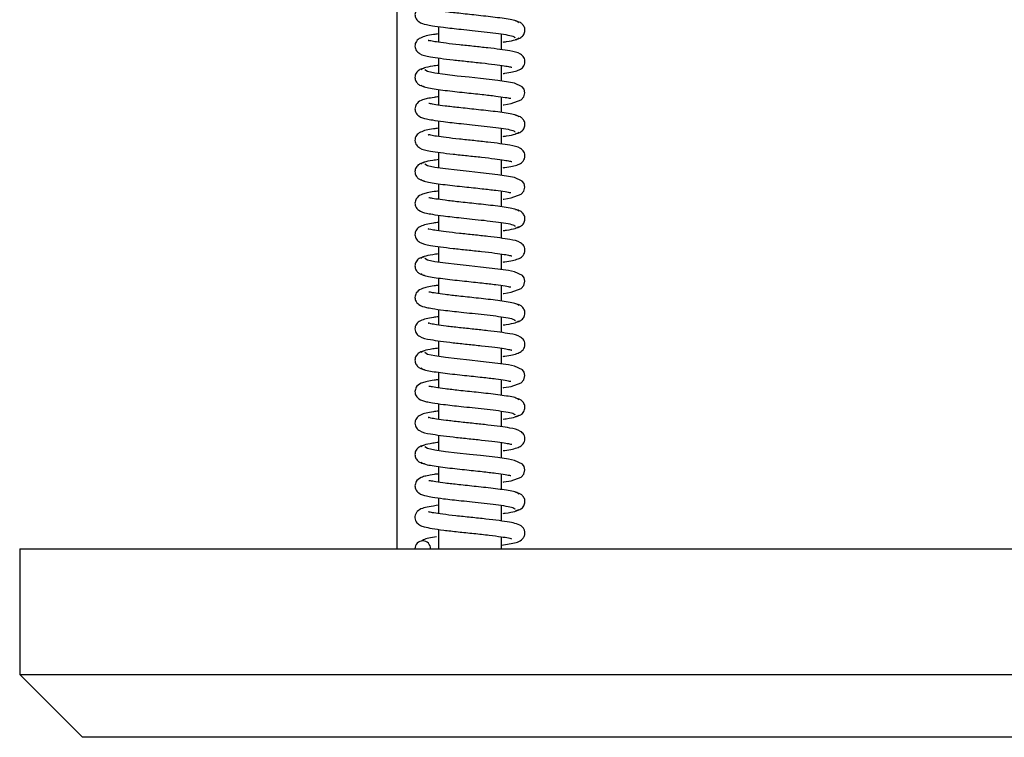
# Model space of a CAD drawing. Header units: inches. Extents: x 2 to 31.8, y 0 to 21.9.
# Tile 16 of 21: x 27.7 to 29.6, y 5.6 to 7. Entities that reach past the tile are written whole.
import ezdxf

# ---------------------------------------------------------------- set-up
doc = ezdxf.new("R2010")
doc.units = ezdxf.units.IN
doc.header["$MEASUREMENT"] = 0

msp = doc.modelspace()

# ---------------------------------------------------------------- linework, layer by layer
at = {"color": 7, "linetype": 'Continuous', "lineweight": 25}
for p, q in [((28.4197, 7.9393), (28.4197, 5.9393)), ((28.5023, 6.9778), (28.5023, 6.9466)), ((28.6273, 6.932), (28.6273, 6.9631)), ((28.5023, 6.9153), (28.5023, 6.8842)), ((28.6273, 6.8695), (28.6273, 6.9006)), ((28.5023, 6.8528), (28.5023, 6.8217)), ((28.6273, 6.807), (28.6273, 6.8381)), ((28.5023, 6.7903), (28.5023, 6.7591)), ((28.6273, 6.7445), (28.6273, 6.7756)), ((28.5023, 6.7278), (28.5023, 6.6967)), ((28.6273, 6.682), (28.6273, 6.7131)), ((28.5023, 6.6653), (28.5023, 6.6342)), ((28.6273, 6.6195), (28.6273, 6.6506)), ((28.5023, 6.6028), (28.5023, 6.5716)), ((28.6273, 6.557), (28.6273, 6.5881)), ((28.5023, 6.5403), (28.5023, 6.5092)), ((28.6273, 6.4945), (28.6273, 6.5256)), ((28.5023, 6.4778), (28.5023, 6.4467)), ((28.6273, 6.432), (28.6273, 6.4631)), ((28.5023, 6.4153), (28.5023, 6.3841)), ((28.6273, 6.3695), (28.6273, 6.4006)), ((28.5023, 6.3528), (28.5023, 6.3217)), ((28.6273, 6.307), (28.6273, 6.3381)), ((28.5023, 6.2903), (28.5023, 6.2592)), ((28.6273, 6.2445), (28.6273, 6.2756)), ((28.5023, 6.2278), (28.5023, 6.1966)), ((28.6273, 6.182), (28.6273, 6.2131)), ((28.5023, 6.1653), (28.5023, 6.1342)), ((28.6273, 6.1195), (28.6273, 6.1506)), ((28.5023, 6.1028), (28.5023, 6.0717)), ((28.6273, 6.057), (28.6273, 6.0881)), ((28.5023, 6.0403), (28.5023, 6.0092)), ((28.6273, 5.9945), (28.6273, 6.0256)), ((28.5023, 5.9779), (28.5023, 5.9393)), ((28.6273, 5.9393), (28.6273, 5.9632)), ((27.6697, 5.9393), (27.6697, 5.6893)), ((27.6697, 5.9393), (31.6697, 5.9393)), ((27.6697, 5.6893), (27.7947, 5.5643)), ((27.6697, 5.6893), (31.6697, 5.6893)), ((31.5447, 5.5643), (27.7947, 5.5643))]:
    msp.add_line(p, q, dxfattribs=at)
at = {"color": 7, "linetype": 'Continuous', "lineweight": 25, "flags": 128}
for points in [[(28.6307, 6.822), (28.6324, 6.8222), (28.6469, 6.8246), (28.6668, 6.8319), (28.672, 6.8378), (28.6741, 6.8463), (28.6723, 6.8532), (28.6689, 6.8577), (28.6531, 6.865), (28.6416, 6.8674), (28.6202, 6.8705), (28.5855, 6.8745), (28.5635, 6.8769), (28.5396, 6.8795), (28.5158, 6.8823), (28.4949, 6.8852), (28.4802, 6.8884), (28.475, 6.8918), (28.475, 6.8918)], [(28.6307, 6.6345), (28.6324, 6.6347), (28.6468, 6.6371), (28.6668, 6.6443), (28.672, 6.6502), (28.6741, 6.6587), (28.6723, 6.6657), (28.6689, 6.6701), (28.6531, 6.6775), (28.6416, 6.6799), (28.6203, 6.683), (28.5856, 6.687), (28.5635, 6.6894), (28.5396, 6.692), (28.5159, 6.6948), (28.495, 6.6977), (28.4802, 6.7009), (28.475, 6.7043), (28.475, 6.7043)], [(28.6307, 6.447), (28.6323, 6.4472), (28.6468, 6.4496), (28.6668, 6.4568), (28.672, 6.4627), (28.6741, 6.4712), (28.6723, 6.4781), (28.669, 6.4826), (28.6531, 6.49), (28.6417, 6.4924), (28.6203, 6.4955), (28.5856, 6.4995), (28.5635, 6.5019), (28.5397, 6.5045), (28.5159, 6.5072), (28.495, 6.5102), (28.4802, 6.5134), (28.475, 6.5168), (28.475, 6.5168)], [(28.6307, 6.2595), (28.6323, 6.2597), (28.6468, 6.2621), (28.6668, 6.2693), (28.672, 6.2752), (28.6741, 6.2836), (28.6723, 6.2906), (28.669, 6.2951), (28.6531, 6.3025), (28.6417, 6.3049), (28.6203, 6.308), (28.5856, 6.312), (28.5636, 6.3144), (28.5397, 6.317), (28.5159, 6.3197), (28.495, 6.3227), (28.4802, 6.3259), (28.4749, 6.3293), (28.4749, 6.3293)], [(28.6307, 6.072), (28.6323, 6.0722), (28.6468, 6.0746), (28.6667, 6.0818), (28.6719, 6.0876), (28.6741, 6.096), (28.6724, 6.103), (28.669, 6.1075), (28.6532, 6.115), (28.6417, 6.1174), (28.6203, 6.1205), (28.5857, 6.1245), (28.5636, 6.1269), (28.5397, 6.1295), (28.516, 6.1322), (28.495, 6.1352), (28.4802, 6.1384), (28.4749, 6.1418), (28.4749, 6.1418)]]:
    msp.add_lwpolyline(points, dxfattribs=at)
at = {"color": 7, "linetype": 'Continuous', "lineweight": 25}
for start, end in [(90, 180), (0, 90)]:
    msp.add_arc((28.4711, 5.9393), 0.0156, start, end, dxfattribs=at)
for points, knots in [([(28.5023, 7.0257), (28.4993, 7.0253), (28.4906, 7.0242), (28.48, 7.0221), (28.4704, 7.0199), (28.4599, 7.0148), (28.4549, 7.0042), (28.4562, 6.9943), (28.4652, 6.9846), (28.4757, 6.9823), (28.4914, 6.9792), (28.5138, 6.9761), (28.5421, 6.9729), (28.5701, 6.97), (28.5938, 6.9674), (28.6174, 6.9647), (28.6376, 6.9617), (28.6523, 6.9586), (28.6536, 6.9565), (28.6543, 6.9554)], [0, 0, 0, 0, 0.028254, 0.083033, 0.129868, 0.183182, 0.217229, 0.24802, 0.290155, 0.370803, 0.422707, 0.495948, 0.590998, 0.646778, 0.70784, 0.774022, 0.845204, 0.921204, 1, 1, 1, 1]), ([(28.6623, 6.9856), (28.6614, 6.9865), (28.6598, 6.9884), (28.6489, 6.9912), (28.6339, 6.9937), (28.616, 6.9961), (28.5968, 6.9983), (28.5722, 7.001), (28.5437, 7.004), (28.516, 7.0072), (28.4967, 7.0098), (28.4852, 7.0121), (28.4837, 7.0121), (28.483, 7.0121)], [0, 0, 0, 0, 0.0999368, 0.1941559, 0.282948, 0.3662934, 0.4443696, 0.5172621, 0.6471104, 0.7572588, 0.850727, 0.9334726, 1, 1, 1, 1]), ([(28.6555, 6.9524), (28.6578, 6.9528), (28.6627, 6.9537), (28.6697, 6.9582), (28.6735, 6.9646), (28.6743, 6.9703), (28.6737, 6.9758), (28.6707, 6.9815), (28.6642, 6.9868), (28.6589, 6.9879), (28.6557, 6.9886)], [0, 0, 0, 0, 0.124678, 0.264488, 0.415914, 0.4928, 0.56764, 0.704567, 0.821184, 1, 1, 1, 1]), ([(28.5023, 6.9632), (28.4989, 6.9628), (28.4836, 6.9607), (28.4697, 6.958), (28.4594, 6.9508), (28.456, 6.9446), (28.4552, 6.9391), (28.4562, 6.9337), (28.4592, 6.9281), (28.4687, 6.9207), (28.4817, 6.9185), (28.5057, 6.9146), (28.5309, 6.9117), (28.5593, 6.9086), (28.5883, 6.9056), (28.6139, 6.9026), (28.6329, 6.8999), (28.6425, 6.8982), (28.6469, 6.8971), (28.6475, 6.897), (28.6478, 6.897)], [0, 0, 0, 0, 0.035453, 0.157459, 0.209876, 0.23107, 0.248928, 0.265857, 0.283645, 0.323036, 0.438638, 0.513917, 0.590404, 0.668014, 0.746823, 0.825033, 0.893911, 0.952328, 0.977653, 1, 1, 1, 1]), ([(28.6307, 6.8845), (28.6319, 6.8847), (28.6449, 6.8864), (28.6574, 6.8889), (28.6677, 6.8942), (28.6722, 6.8996), (28.6743, 6.905), (28.6741, 6.9117), (28.6712, 6.9185), (28.6615, 6.9265), (28.6484, 6.9287), (28.6251, 6.9325), (28.6004, 6.9354), (28.5724, 6.9385), (28.5435, 6.9415), (28.5177, 6.9444), (28.4982, 6.9472), (28.4871, 6.9489), (28.4816, 6.9509), (28.4821, 6.9502), (28.4822, 6.9502)], [0, 0, 0, 0, 0.0128086, 0.1338849, 0.1869647, 0.2102962, 0.2317772, 0.2521371, 0.2723217, 0.3141154, 0.4306487, 0.505452, 0.5819356, 0.6598283, 0.739359, 0.8185052, 0.8881179, 0.9467542, 0.9954651, 1, 1, 1, 1]), ([(28.6307, 6.947), (28.6329, 6.9473), (28.6438, 6.9488), (28.657, 6.9515), (28.6604, 6.954), (28.6621, 6.9552)], [0, 0, 0, 0, 0.110789, 0.537843, 1, 1, 1, 1]), ([(28.474, 6.8948), (28.4717, 6.8944), (28.4668, 6.8935), (28.4599, 6.889), (28.4561, 6.8827), (28.4553, 6.8769), (28.456, 6.8714), (28.459, 6.8658), (28.4655, 6.8604), (28.4709, 6.8593), (28.4741, 6.8586)], [0, 0, 0, 0, 0.1231205, 0.2619483, 0.4128408, 0.4895833, 0.564353, 0.7013944, 0.8185547, 1, 1, 1, 1]), ([(28.5023, 6.9007), (28.4985, 6.9002), (28.486, 6.8985), (28.4716, 6.8955), (28.4688, 6.8931), (28.4673, 6.8918)], [0, 0, 0, 0, 0.177364, 0.572193, 1, 1, 1, 1]), ([(28.4676, 6.8615), (28.4686, 6.8605), (28.4705, 6.8587), (28.4817, 6.856), (28.4968, 6.8534), (28.5149, 6.851), (28.5342, 6.8488), (28.559, 6.8461), (28.5879, 6.8431), (28.6157, 6.8399), (28.6349, 6.8372), (28.6454, 6.8349), (28.6461, 6.8352), (28.6463, 6.8353)], [0, 0, 0, 0, 0.0995571, 0.1938042, 0.282742, 0.3665324, 0.4452963, 0.5190222, 0.6513307, 0.7645766, 0.8612494, 0.9463465, 1, 1, 1, 1]), ([(28.5023, 6.8382), (28.4993, 6.8378), (28.4905, 6.8367), (28.48, 6.8346), (28.4704, 6.8324), (28.4599, 6.8273), (28.4549, 6.8167), (28.4562, 6.8068), (28.4652, 6.7971), (28.4758, 6.7948), (28.4914, 6.7917), (28.5138, 6.7886), (28.5421, 6.7854), (28.5701, 6.7825), (28.5939, 6.7799), (28.6174, 6.7772), (28.6376, 6.7742), (28.6523, 6.7711), (28.6536, 6.769), (28.6543, 6.7679)], [0, 0, 0, 0, 0.028367, 0.083149, 0.129986, 0.183266, 0.217278, 0.248041, 0.29017, 0.370853, 0.422778, 0.496037, 0.5911, 0.646884, 0.707949, 0.774133, 0.845315, 0.921313, 1, 1, 1, 1]), ([(28.6623, 6.7981), (28.6614, 6.799), (28.6598, 6.8009), (28.6489, 6.8037), (28.6339, 6.8062), (28.6161, 6.8086), (28.5968, 6.8108), (28.5722, 6.8135), (28.5437, 6.8165), (28.516, 6.8197), (28.4968, 6.8223), (28.4852, 6.8246), (28.4837, 6.8246), (28.483, 6.8247)], [0, 0, 0, 0, 0.099908, 0.194099, 0.282863, 0.366182, 0.444233, 0.517102, 0.646908, 0.75702, 0.850459, 0.93318, 1, 1, 1, 1]), ([(28.6555, 6.7649), (28.6578, 6.7653), (28.6627, 6.7662), (28.6697, 6.7707), (28.6735, 6.7771), (28.6743, 6.7828), (28.6737, 6.7883), (28.6707, 6.794), (28.6642, 6.7993), (28.6589, 6.8004), (28.6557, 6.8011)], [0, 0, 0, 0, 0.1247232, 0.264564, 0.4160082, 0.4928989, 0.5677395, 0.70466, 0.8212587, 1, 1, 1, 1]), ([(28.5023, 6.7757), (28.4989, 6.7753), (28.4836, 6.7732), (28.4697, 6.7705), (28.4594, 6.7633), (28.456, 6.7571), (28.4552, 6.7516), (28.4562, 6.7462), (28.4592, 6.7406), (28.4687, 6.7332), (28.4817, 6.731), (28.5057, 6.7271), (28.5309, 6.7242), (28.5594, 6.7211), (28.5883, 6.7181), (28.6139, 6.7151), (28.6329, 6.7124), (28.6425, 6.7107), (28.6469, 6.7096), (28.6475, 6.7095), (28.6478, 6.7095)], [0, 0, 0, 0, 0.035568, 0.157513, 0.209883, 0.231064, 0.248917, 0.265844, 0.28363, 0.323016, 0.438649, 0.513959, 0.590466, 0.668088, 0.7469, 0.825105, 0.893978, 0.952389, 0.977712, 1, 1, 1, 1]), ([(28.6307, 6.697), (28.6319, 6.6972), (28.6449, 6.6989), (28.6574, 6.7014), (28.6677, 6.7067), (28.6721, 6.7121), (28.6743, 6.7175), (28.6741, 6.7241), (28.6712, 6.731), (28.6615, 6.739), (28.6484, 6.7412), (28.6251, 6.745), (28.6005, 6.7479), (28.5725, 6.751), (28.5436, 6.754), (28.5178, 6.7569), (28.4983, 6.7597), (28.4871, 6.7614), (28.4816, 6.7634), (28.4821, 6.7627), (28.4822, 6.7627)], [0, 0, 0, 0, 0.012689, 0.133743, 0.186792, 0.210132, 0.231657, 0.25209, 0.272324, 0.314133, 0.430628, 0.505399, 0.581858, 0.659736, 0.73926, 0.818407, 0.888022, 0.946661, 0.995375, 1, 1, 1, 1]), ([(28.6307, 6.7595), (28.6329, 6.7598), (28.6437, 6.7613), (28.657, 6.764), (28.6603, 6.7665), (28.6621, 6.7677)], [0, 0, 0, 0, 0.110293, 0.537584, 1, 1, 1, 1]), ([(28.474, 6.7073), (28.4717, 6.7069), (28.4668, 6.706), (28.4599, 6.7015), (28.4561, 6.6952), (28.4553, 6.6894), (28.456, 6.6839), (28.459, 6.6783), (28.4655, 6.6729), (28.4709, 6.6718), (28.4742, 6.6711)], [0, 0, 0, 0, 0.123077, 0.261873, 0.412745, 0.489482, 0.564249, 0.701296, 0.818475, 1, 1, 1, 1]), ([(28.5023, 6.7132), (28.4984, 6.7127), (28.4859, 6.711), (28.4716, 6.708), (28.4688, 6.7056), (28.4673, 6.7043)], [0, 0, 0, 0, 0.177813, 0.572426, 1, 1, 1, 1]), ([(28.4676, 6.674), (28.4686, 6.673), (28.4705, 6.6711), (28.4817, 6.6685), (28.4968, 6.6659), (28.5149, 6.6635), (28.5342, 6.6613), (28.5591, 6.6586), (28.5879, 6.6556), (28.6158, 6.6524), (28.6349, 6.6497), (28.6454, 6.6474), (28.6461, 6.6477), (28.6463, 6.6478)], [0, 0, 0, 0, 0.09957, 0.193829, 0.28278, 0.366583, 0.445358, 0.519096, 0.651425, 0.764689, 0.861369, 0.946449, 1, 1, 1, 1]), ([(28.5023, 6.6507), (28.4993, 6.6503), (28.4905, 6.6492), (28.48, 6.6471), (28.4704, 6.6449), (28.4599, 6.6398), (28.4549, 6.6292), (28.4562, 6.6193), (28.4652, 6.6096), (28.4758, 6.6073), (28.4914, 6.6042), (28.5138, 6.6011), (28.5422, 6.5979), (28.5702, 6.595), (28.5939, 6.5924), (28.6174, 6.5897), (28.6376, 6.5867), (28.6523, 6.5836), (28.6536, 6.5815), (28.6543, 6.5804)], [0, 0, 0, 0, 0.028479, 0.083264, 0.130104, 0.18335, 0.217326, 0.248062, 0.290185, 0.370902, 0.422849, 0.496126, 0.591201, 0.64699, 0.708059, 0.774244, 0.845426, 0.921421, 1, 1, 1, 1]), ([(28.6623, 6.6106), (28.6615, 6.6115), (28.6598, 6.6134), (28.6489, 6.6161), (28.634, 6.6187), (28.6161, 6.6211), (28.5969, 6.6233), (28.5723, 6.626), (28.5437, 6.629), (28.5161, 6.6322), (28.4968, 6.6348), (28.4852, 6.6371), (28.4836, 6.6372), (28.4829, 6.6372)], [0, 0, 0, 0, 0.099879, 0.194041, 0.282779, 0.366072, 0.444098, 0.516943, 0.646706, 0.756783, 0.850191, 0.932889, 1, 1, 1, 1]), ([(28.6555, 6.5774), (28.6578, 6.5778), (28.6627, 6.5787), (28.6697, 6.5832), (28.6735, 6.5895), (28.6743, 6.5953), (28.6737, 6.6008), (28.6707, 6.6065), (28.6642, 6.6118), (28.6589, 6.6129), (28.6557, 6.6136)], [0, 0, 0, 0, 0.1247685, 0.2646403, 0.4161022, 0.492997, 0.5678387, 0.7047525, 0.8213328, 1, 1, 1, 1]), ([(28.5023, 6.5882), (28.4989, 6.5878), (28.4836, 6.5857), (28.4697, 6.583), (28.4594, 6.5758), (28.456, 6.5696), (28.4552, 6.5641), (28.4562, 6.5587), (28.4592, 6.5531), (28.4687, 6.5457), (28.4817, 6.5435), (28.5057, 6.5396), (28.531, 6.5367), (28.5594, 6.5336), (28.5884, 6.5305), (28.614, 6.5276), (28.633, 6.5249), (28.6425, 6.5232), (28.6469, 6.5221), (28.6475, 6.522), (28.6478, 6.522)], [0, 0, 0, 0, 0.035684, 0.157566, 0.20989, 0.231058, 0.248906, 0.265831, 0.283615, 0.322995, 0.43866, 0.514, 0.590528, 0.668163, 0.746977, 0.825178, 0.894045, 0.952451, 0.97777, 1, 1, 1, 1]), ([(28.6307, 6.572), (28.6329, 6.5723), (28.6437, 6.5738), (28.657, 6.5765), (28.6603, 6.5789), (28.6621, 6.5802)], [0, 0, 0, 0, 0.109797, 0.537325, 1, 1, 1, 1]), ([(28.6307, 6.5095), (28.6319, 6.5097), (28.6449, 6.5114), (28.6574, 6.5139), (28.6677, 6.5192), (28.6721, 6.5246), (28.6743, 6.53), (28.6741, 6.5366), (28.6712, 6.5435), (28.6615, 6.5515), (28.6484, 6.5537), (28.6252, 6.5575), (28.6005, 6.5604), (28.5725, 6.5635), (28.5436, 6.5665), (28.5178, 6.5694), (28.4983, 6.5722), (28.4871, 6.5739), (28.4816, 6.5758), (28.4821, 6.5752), (28.4822, 6.5752)], [0, 0, 0, 0, 0.01257, 0.133601, 0.186621, 0.209969, 0.231537, 0.252043, 0.272325, 0.314151, 0.430607, 0.505345, 0.581781, 0.659643, 0.739161, 0.818309, 0.887926, 0.946567, 0.995284, 1, 1, 1, 1]), ([(28.474, 6.5198), (28.4717, 6.5194), (28.4668, 6.5185), (28.4599, 6.514), (28.4561, 6.5077), (28.4553, 6.5019), (28.456, 6.4964), (28.459, 6.4908), (28.4655, 6.4854), (28.4709, 6.4843), (28.4742, 6.4836)], [0, 0, 0, 0, 0.1230337, 0.2617981, 0.4126499, 0.4893811, 0.5641456, 0.7011969, 0.8183945, 1, 1, 1, 1]), ([(28.5023, 6.5257), (28.4984, 6.5252), (28.4859, 6.5235), (28.4716, 6.5205), (28.4688, 6.5181), (28.4673, 6.5168)], [0, 0, 0, 0, 0.178262, 0.57266, 1, 1, 1, 1]), ([(28.4676, 6.4865), (28.4686, 6.4855), (28.4706, 6.4836), (28.4817, 6.4809), (28.4968, 6.4784), (28.5149, 6.476), (28.5342, 6.4738), (28.5591, 6.4711), (28.588, 6.4681), (28.6158, 6.4648), (28.6349, 6.4622), (28.6454, 6.4598), (28.6461, 6.4602), (28.6463, 6.4603)], [0, 0, 0, 0, 0.0995821, 0.1938547, 0.2828174, 0.3666328, 0.4454205, 0.5191691, 0.6515193, 0.7648009, 0.8614895, 0.9465522, 1, 1, 1, 1]), ([(28.5023, 6.4632), (28.4993, 6.4628), (28.4905, 6.4617), (28.4799, 6.4596), (28.4704, 6.4574), (28.4599, 6.4523), (28.4549, 6.4417), (28.4562, 6.4318), (28.4652, 6.4221), (28.4758, 6.4198), (28.4914, 6.4167), (28.5139, 6.4136), (28.5422, 6.4104), (28.5702, 6.4075), (28.5939, 6.4049), (28.6175, 6.4022), (28.6377, 6.3992), (28.6523, 6.3961), (28.6536, 6.394), (28.6543, 6.3929)], [0, 0, 0, 0, 0.028592, 0.08338, 0.130221, 0.183434, 0.217375, 0.248084, 0.290201, 0.370951, 0.42292, 0.496214, 0.591303, 0.647096, 0.708168, 0.774355, 0.845537, 0.92153, 1, 1, 1, 1]), ([(28.6623, 6.4231), (28.6615, 6.424), (28.6598, 6.4259), (28.649, 6.4286), (28.634, 6.4312), (28.6161, 6.4336), (28.5969, 6.4358), (28.5723, 6.4385), (28.5438, 6.4415), (28.5161, 6.4446), (28.4968, 6.4473), (28.4852, 6.4496), (28.4836, 6.4497), (28.4829, 6.4497)], [0, 0, 0, 0, 0.09985, 0.193985, 0.282695, 0.365962, 0.443963, 0.516785, 0.646505, 0.756546, 0.849925, 0.932599, 1, 1, 1, 1]), ([(28.6555, 6.3899), (28.6578, 6.3903), (28.6627, 6.3912), (28.6697, 6.3957), (28.6735, 6.402), (28.6743, 6.4078), (28.6737, 6.4133), (28.6707, 6.419), (28.6642, 6.4243), (28.6589, 6.4254), (28.6557, 6.4261)], [0, 0, 0, 0, 0.1248137, 0.2647166, 0.4161961, 0.493095, 0.5679377, 0.7048448, 0.8214066, 1, 1, 1, 1]), ([(28.5023, 6.4007), (28.4989, 6.4003), (28.4836, 6.3982), (28.4697, 6.3955), (28.4594, 6.3883), (28.456, 6.3821), (28.4552, 6.3766), (28.4562, 6.3712), (28.4592, 6.3656), (28.4688, 6.3582), (28.4818, 6.356), (28.5058, 6.3521), (28.531, 6.3491), (28.5594, 6.3461), (28.5884, 6.343), (28.614, 6.3401), (28.633, 6.3374), (28.6425, 6.3357), (28.647, 6.3346), (28.6475, 6.3345), (28.6478, 6.3345)], [0, 0, 0, 0, 0.035799, 0.15762, 0.209897, 0.231052, 0.248895, 0.265818, 0.283599, 0.322975, 0.438671, 0.514041, 0.590591, 0.668237, 0.747054, 0.82525, 0.894112, 0.952512, 0.977829, 1, 1, 1, 1]), ([(28.6307, 6.322), (28.6319, 6.3222), (28.6449, 6.3239), (28.6573, 6.3264), (28.6676, 6.3316), (28.6721, 6.337), (28.6743, 6.3424), (28.6742, 6.3491), (28.6712, 6.356), (28.6615, 6.364), (28.6484, 6.3662), (28.6252, 6.37), (28.6005, 6.3729), (28.5725, 6.376), (28.5437, 6.379), (28.5178, 6.3819), (28.4983, 6.3847), (28.4872, 6.3864), (28.4816, 6.3883), (28.4821, 6.3877), (28.4822, 6.3877)], [0, 0, 0, 0, 0.012451, 0.133459, 0.18645, 0.209806, 0.231418, 0.251996, 0.272326, 0.314168, 0.430586, 0.505292, 0.581703, 0.65955, 0.739062, 0.818211, 0.887829, 0.946474, 0.995193, 1, 1, 1, 1]), ([(28.6307, 6.3845), (28.6329, 6.3848), (28.6437, 6.3863), (28.657, 6.389), (28.6603, 6.3914), (28.6621, 6.3927)], [0, 0, 0, 0, 0.1093006, 0.5370651, 1, 1, 1, 1]), ([(28.4739, 6.3323), (28.4717, 6.3319), (28.4668, 6.331), (28.4599, 6.3265), (28.4561, 6.3202), (28.4553, 6.3144), (28.456, 6.3089), (28.459, 6.3033), (28.4655, 6.2979), (28.4709, 6.2968), (28.4742, 6.2961)], [0, 0, 0, 0, 0.12299, 0.261723, 0.412554, 0.48928, 0.564042, 0.701098, 0.818314, 1, 1, 1, 1]), ([(28.5023, 6.3382), (28.4984, 6.3377), (28.4859, 6.336), (28.4716, 6.333), (28.4688, 6.3306), (28.4673, 6.3293)], [0, 0, 0, 0, 0.178711, 0.572893, 1, 1, 1, 1]), ([(28.4676, 6.299), (28.4686, 6.298), (28.4706, 6.2961), (28.4818, 6.2934), (28.4969, 6.2909), (28.515, 6.2885), (28.5343, 6.2863), (28.5592, 6.2836), (28.588, 6.2806), (28.6158, 6.2773), (28.635, 6.2747), (28.6454, 6.2723), (28.6461, 6.2727), (28.6463, 6.2728)], [0, 0, 0, 0, 0.099595, 0.19388, 0.282855, 0.366683, 0.445483, 0.519243, 0.651614, 0.764913, 0.86161, 0.946655, 1, 1, 1, 1]), ([(28.5023, 6.2757), (28.4993, 6.2753), (28.4905, 6.2742), (28.4799, 6.2721), (28.4703, 6.2699), (28.4599, 6.2648), (28.4549, 6.2542), (28.4562, 6.2443), (28.4652, 6.2346), (28.4758, 6.2323), (28.4914, 6.2292), (28.5139, 6.2261), (28.5422, 6.2229), (28.5702, 6.22), (28.594, 6.2174), (28.6175, 6.2147), (28.6377, 6.2117), (28.6523, 6.2086), (28.6536, 6.2065), (28.6543, 6.2054)], [0, 0, 0, 0, 0.028705, 0.083496, 0.130339, 0.183519, 0.217423, 0.248105, 0.290216, 0.371001, 0.422991, 0.496303, 0.591405, 0.647203, 0.708278, 0.774466, 0.845648, 0.921639, 1, 1, 1, 1]), ([(28.6623, 6.2355), (28.6615, 6.2365), (28.6598, 6.2384), (28.649, 6.2411), (28.6341, 6.2437), (28.6162, 6.2461), (28.597, 6.2483), (28.5724, 6.251), (28.5438, 6.254), (28.5161, 6.2571), (28.4968, 6.2598), (28.4852, 6.2621), (28.4836, 6.2622), (28.4829, 6.2622)], [0, 0, 0, 0, 0.099822, 0.193928, 0.282611, 0.365852, 0.443828, 0.516627, 0.646305, 0.756311, 0.84966, 0.932311, 1, 1, 1, 1]), ([(28.6555, 6.2024), (28.6578, 6.2028), (28.6627, 6.2037), (28.6697, 6.2082), (28.6735, 6.2145), (28.6743, 6.2203), (28.6737, 6.2258), (28.6707, 6.2315), (28.6642, 6.2368), (28.6589, 6.2379), (28.6557, 6.2386)], [0, 0, 0, 0, 0.124859, 0.264793, 0.41629, 0.493193, 0.568036, 0.704937, 0.82148, 1, 1, 1, 1]), ([(28.5023, 6.2132), (28.4988, 6.2128), (28.4836, 6.2107), (28.4697, 6.208), (28.4594, 6.2008), (28.456, 6.1946), (28.4552, 6.1891), (28.4562, 6.1837), (28.4592, 6.1781), (28.4688, 6.1706), (28.4818, 6.1685), (28.5058, 6.1646), (28.531, 6.1616), (28.5595, 6.1586), (28.5884, 6.1555), (28.614, 6.1526), (28.633, 6.1499), (28.6425, 6.1482), (28.647, 6.1471), (28.6475, 6.147), (28.6478, 6.147)], [0, 0, 0, 0, 0.035915, 0.157675, 0.209904, 0.231046, 0.248884, 0.265805, 0.283584, 0.322955, 0.438681, 0.514082, 0.590653, 0.668311, 0.747132, 0.825323, 0.894179, 0.952573, 0.977887, 1, 1, 1, 1]), ([(28.6307, 6.1345), (28.6319, 6.1347), (28.6448, 6.1364), (28.6573, 6.1389), (28.6676, 6.1441), (28.6721, 6.1495), (28.6743, 6.1549), (28.6742, 6.1616), (28.6712, 6.1685), (28.6615, 6.1765), (28.6484, 6.1787), (28.6252, 6.1825), (28.6006, 6.1854), (28.5726, 6.1884), (28.5437, 6.1915), (28.5179, 6.1944), (28.4984, 6.1972), (28.4872, 6.1989), (28.4816, 6.2008), (28.4821, 6.2002), (28.4822, 6.2002)], [0, 0, 0, 0, 0.012331, 0.133318, 0.18628, 0.209645, 0.2313, 0.251949, 0.272327, 0.314185, 0.430564, 0.505237, 0.581625, 0.659457, 0.738962, 0.818112, 0.887733, 0.946379, 0.995101, 1, 1, 1, 1]), ([(28.6307, 6.197), (28.6328, 6.1973), (28.6437, 6.1988), (28.6569, 6.2015), (28.6603, 6.2039), (28.6621, 6.2052)], [0, 0, 0, 0, 0.1088034, 0.5368053, 1, 1, 1, 1]), ([(28.5023, 6.1507), (28.4984, 6.1502), (28.4859, 6.1485), (28.4715, 6.1455), (28.4688, 6.1431), (28.4673, 6.1418)], [0, 0, 0, 0, 0.179159, 0.573127, 1, 1, 1, 1]), ([(28.4739, 6.1448), (28.4717, 6.1444), (28.4668, 6.1435), (28.4599, 6.139), (28.4561, 6.1327), (28.4553, 6.1269), (28.456, 6.1214), (28.459, 6.1158), (28.4656, 6.1104), (28.4709, 6.1093), (28.4742, 6.1086)], [0, 0, 0, 0, 0.1229471, 0.2616481, 0.412459, 0.4891785, 0.5639379, 0.7009988, 0.8182337, 1, 1, 1, 1]), ([(28.4676, 6.1114), (28.4686, 6.1105), (28.4706, 6.1086), (28.4818, 6.1059), (28.4969, 6.1034), (28.515, 6.101), (28.5343, 6.0988), (28.5592, 6.0961), (28.588, 6.0931), (28.6159, 6.0898), (28.635, 6.0872), (28.6455, 6.0848), (28.6461, 6.0852), (28.6463, 6.0853)], [0, 0, 0, 0, 0.099607, 0.193905, 0.282893, 0.366733, 0.445545, 0.519316, 0.651708, 0.765025, 0.86173, 0.946758, 1, 1, 1, 1]), ([(28.5023, 6.0882), (28.4993, 6.0878), (28.4904, 6.0867), (28.4799, 6.0846), (28.4703, 6.0824), (28.4599, 6.0773), (28.4549, 6.0667), (28.4562, 6.0568), (28.4652, 6.0471), (28.4758, 6.0448), (28.4914, 6.0417), (28.5139, 6.0386), (28.5423, 6.0354), (28.5703, 6.0325), (28.594, 6.0299), (28.6175, 6.0272), (28.6377, 6.0242), (28.6523, 6.0211), (28.6536, 6.019), (28.6543, 6.0179)], [0, 0, 0, 0, 0.028818, 0.083611, 0.130457, 0.183603, 0.217472, 0.248126, 0.290232, 0.371051, 0.423062, 0.496392, 0.591507, 0.647309, 0.708387, 0.774577, 0.845759, 0.921747, 1, 1, 1, 1]), ([(28.6623, 6.048), (28.6615, 6.049), (28.6598, 6.0509), (28.649, 6.0536), (28.6341, 6.0562), (28.6162, 6.0586), (28.597, 6.0608), (28.5724, 6.0635), (28.5439, 6.0665), (28.5162, 6.0696), (28.4969, 6.0723), (28.4852, 6.0746), (28.4836, 6.0747), (28.4829, 6.0747)], [0, 0, 0, 0, 0.099793, 0.193872, 0.282528, 0.365743, 0.443695, 0.51647, 0.646106, 0.756076, 0.849396, 0.932023, 1, 1, 1, 1]), ([(28.6555, 6.0148), (28.6578, 6.0153), (28.6627, 6.0162), (28.6697, 6.0207), (28.6735, 6.027), (28.6743, 6.0328), (28.6737, 6.0383), (28.6707, 6.044), (28.6642, 6.0493), (28.6589, 6.0504), (28.6557, 6.0511)], [0, 0, 0, 0, 0.1249041, 0.2648687, 0.4163834, 0.4932902, 0.5681349, 0.7050284, 0.8215534, 1, 1, 1, 1]), ([(28.5023, 6.0258), (28.4958, 6.0248), (28.4781, 6.0221), (28.4643, 6.019), (28.4569, 6.0093), (28.4552, 6.0038), (28.4557, 5.9975), (28.4587, 5.991), (28.4653, 5.9857), (28.4746, 5.9826), (28.4893, 5.9795), (28.512, 5.9763), (28.5411, 5.973), (28.5728, 5.9697), (28.603, 5.9665), (28.6272, 5.9632), (28.6411, 5.9613), (28.6483, 5.9588), (28.6476, 5.9596), (28.6476, 5.9596)], [0, 0, 0, 0, 0.072999, 0.198019, 0.222953, 0.243795, 0.262133, 0.281261, 0.323795, 0.379915, 0.452897, 0.535534, 0.619229, 0.704294, 0.790673, 0.870294, 0.93751, 0.992513, 1, 1, 1, 1]), ([(28.6273, 5.9466), (28.6328, 5.9474), (28.6499, 5.9499), (28.6622, 5.9523), (28.6707, 5.96), (28.6736, 5.9649), (28.6745, 5.9719), (28.6727, 5.978), (28.667, 5.9857), (28.658, 5.9889), (28.6434, 5.9923), (28.6233, 5.9952), (28.5967, 5.9984), (28.5667, 6.0016), (28.5365, 6.0048), (28.511, 6.0078), (28.4931, 6.0105), (28.4852, 6.0119), (28.4819, 6.0131), (28.4822, 6.0127), (28.4823, 6.0126)], [0, 0, 0, 0, 0.058308, 0.183204, 0.208697, 0.231996, 0.253872, 0.275266, 0.296537, 0.371919, 0.439647, 0.517757, 0.597663, 0.679194, 0.762591, 0.843028, 0.911769, 0.968399, 0.993075, 1, 1, 1, 1]), ([(28.6307, 6.0095), (28.6321, 6.0097), (28.6427, 6.0111), (28.6564, 6.0138), (28.6601, 6.0164), (28.6621, 6.0177)], [0, 0, 0, 0, 0.063425, 0.512088, 1, 1, 1, 1]), ([(28.4986, 5.9627), (28.4986, 5.9627), (28.4872, 5.9612), (28.4745, 5.9591), (28.4695, 5.9553), (28.4682, 5.9543)], [0, 0, 0, 0, 0.002486, 0.7455051, 1, 1, 1, 1])]:
    msp.add_open_spline(points, degree=3, knots=knots, dxfattribs=at)

doc.saveas('drawing.dxf')
